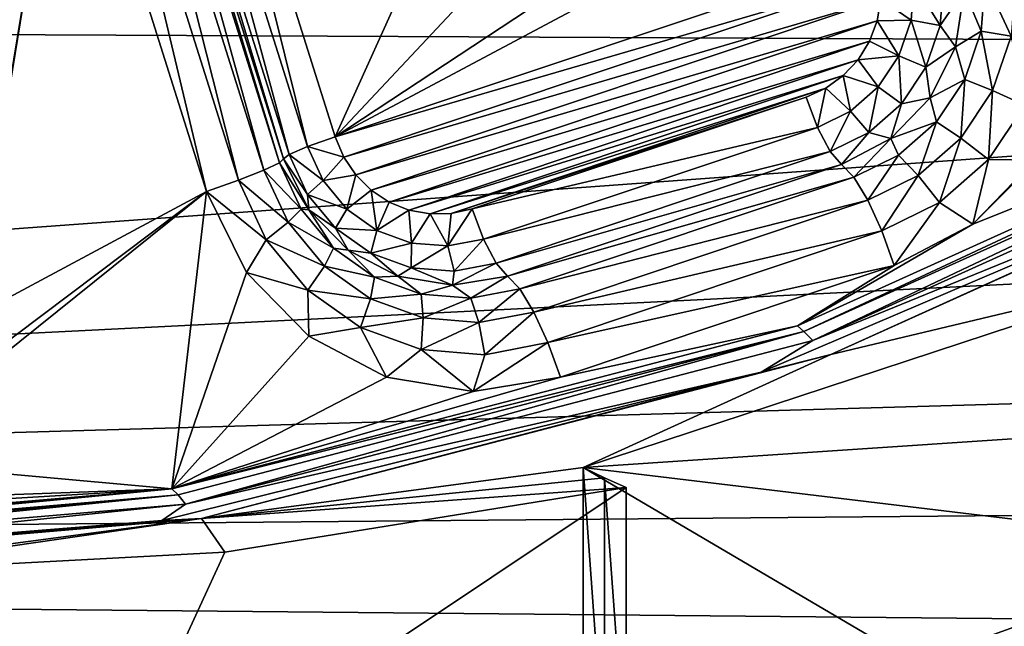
# Model space of a CAD drawing. Header units: metres. Extents: x -237 to 25, y -25 to 25.
# Tile 44 of 165: x -218.77 to -216.04, y -11.34 to -9.67. Entities that reach past the tile are written whole.
import ezdxf

# ---------------------------------------------------------------- set-up
doc = ezdxf.new("R2010")
doc.units = ezdxf.units.M
doc.layers.add('solid_10481232', color=7, linetype='CONTINUOUS')

msp = doc.modelspace()

# ---------------------------------------------------------------- linework, layer by layer
at = {"layer": 'solid_10481232'}
for points in [[(-218.677002, -8.658316, 83.326065), (-218.859283, -10.242374, 83.371513), (-218.859283, -8.942375, 83.371513)], [(-218.677002, -8.658316, 83.326065), (-218.639038, -8.906424, 83.316605), (-218.859283, -10.242374, 83.371513)], [(-217.970337, -10.018653, 82.758736), (-218.360123, -8.782279, 82.855919), (-218.283737, -8.755037, 82.815765)], [(-217.675766, -9.507758, 82.664185), (-217.893936, -9.99141, 82.718582), (-218.283737, -8.755037, 82.815765)], [(-217.970337, -10.018653, 82.758736), (-218.283737, -8.755037, 82.815765), (-217.893936, -9.99141, 82.718582)], [(-218.021225, -10.040334, 82.83049), (-218.411011, -8.80396, 82.927673), (-218.360123, -8.782279, 82.855919)], [(-217.970337, -10.018653, 82.758736), (-218.021225, -10.040334, 82.83049), (-218.360123, -8.782279, 82.855919)], [(-218.047318, -10.063428, 83.019646), (-218.437103, -8.827055, 83.116837), (-218.425858, -8.815592, 83.016098)], [(-218.036072, -10.051965, 82.918915), (-218.425858, -8.815592, 83.016098), (-218.411011, -8.80396, 82.927673)], [(-218.047318, -10.063428, 83.019646), (-218.425858, -8.815592, 83.016098), (-218.036072, -10.051965, 82.918915)], [(-218.021225, -10.040334, 82.83049), (-218.036072, -10.051965, 82.918915), (-218.411011, -8.80396, 82.927673)], [(-218.090469, -10.084141, 83.110069), (-218.480255, -8.847767, 83.207253), (-218.437103, -8.827055, 83.116837)], [(-218.047318, -10.063428, 83.019646), (-218.090469, -10.084141, 83.110069), (-218.437103, -8.827055, 83.116837)], [(-218.160522, -10.111675, 83.179352), (-218.550323, -8.875301, 83.276535), (-218.480255, -8.847767, 83.207253)], [(-218.090469, -10.084141, 83.110069), (-218.160522, -10.111675, 83.179352), (-218.480255, -8.847767, 83.207253)], [(-218.550323, -8.875301, 83.276535), (-218.249252, -10.142797, 83.219414), (-218.639038, -8.906424, 83.316605)], [(-218.160522, -10.111675, 83.179352), (-218.249252, -10.142797, 83.219414), (-218.550323, -8.875301, 83.276535)], [(-218.639038, -8.906424, 83.316605), (-218.897583, -10.490429, 83.381058), (-218.859283, -10.242374, 83.371513)], [(-218.639038, -8.906424, 83.316605), (-218.249252, -10.142797, 83.219414), (-218.897583, -10.490429, 83.381058)], [(-215.127182, -9.227851, 82.440994), (-214.986603, -9.776967, 82.405945), (-216.131256, -10.233227, 82.691338)], [(-215.127182, -9.227851, 82.440994), (-216.131256, -10.233227, 82.691338), (-215.959869, -10.056279, 82.648613)], [(-211.865311, -9.741935, 179.932159), (-212.207901, -9.299016, 180.017563), (-232.940903, -9.642523, 95.747704)], [(-217.893936, -9.99141, 82.718582), (-216.398804, -9.49074, 82.345802), (-216.386154, -9.550881, 82.342644)], [(-217.18634, -9.614327, 82.542152), (-216.398804, -9.49074, 82.345802), (-217.893936, -9.99141, 82.718582)], [(-217.675766, -9.507758, 82.664185), (-217.528992, -9.60198, 82.627586), (-217.893936, -9.99141, 82.718582)], [(-217.869873, -10.047742, 82.712578), (-217.893936, -9.99141, 82.718582), (-216.386154, -9.550881, 82.342644)], [(-217.869873, -10.047742, 82.712578), (-216.386154, -9.550881, 82.342644), (-216.385056, -9.611046, 82.342369)], [(-216.385056, -9.611046, 82.342369), (-216.294113, -9.565723, 82.340805), (-216.302032, -9.66937, 82.342781)], [(-216.221573, -9.683957, 82.381783), (-216.302032, -9.66937, 82.342781), (-216.294113, -9.565723, 82.340805)], [(-216.212265, -9.562051, 82.379463), (-216.221573, -9.683957, 82.381783), (-216.294113, -9.565723, 82.340805)], [(-216.212265, -9.562051, 82.379463), (-216.155228, -9.586567, 82.449974), (-216.221573, -9.683957, 82.381783)], [(-216.09697, -9.55814, 82.533379), (-216.107773, -9.699495, 82.536064), (-216.155228, -9.586567, 82.449974)], [(-216.025452, -9.713431, 82.5952), (-216.107773, -9.699495, 82.536064), (-216.09697, -9.55814, 82.533379)], [(-216.013336, -9.554632, 82.592178), (-216.025452, -9.713431, 82.5952), (-216.09697, -9.55814, 82.533379)], [(-217.528992, -9.60198, 82.627586), (-217.359116, -9.639256, 82.585236), (-217.893936, -9.99141, 82.718582)], [(-216.221573, -9.683957, 82.381783), (-216.155228, -9.586567, 82.449974), (-216.17926, -9.742949, 82.455963)], [(-216.107773, -9.699495, 82.536064), (-216.17926, -9.742949, 82.455963), (-216.155228, -9.586567, 82.449974)], [(-217.359116, -9.639256, 82.585236), (-217.18634, -9.614327, 82.542152), (-217.893936, -9.99141, 82.718582)], [(-217.836456, -10.097086, 82.704247), (-217.869873, -10.047742, 82.712578), (-216.385056, -9.611046, 82.342369)], [(-217.836456, -10.097086, 82.704247), (-216.385056, -9.611046, 82.342369), (-216.395477, -9.671031, 82.344971)], [(-216.395477, -9.671031, 82.344971), (-216.385056, -9.611046, 82.342369), (-216.302032, -9.66937, 82.342781)], [(-211.865311, -9.741935, 179.932159), (-232.940903, -9.642523, 95.747704), (-231.54892, -11.177193, 95.400681)], [(-217.793793, -10.139299, 82.693611), (-217.836456, -10.097086, 82.704247), (-216.395477, -9.671031, 82.344971)], [(-217.793793, -10.139299, 82.693611), (-216.395477, -9.671031, 82.344971), (-216.416931, -9.727313, 82.350319)], [(-216.416931, -9.727313, 82.350319), (-216.395477, -9.671031, 82.344971), (-216.335709, -9.767373, 82.351173)], [(-216.395477, -9.671031, 82.344971), (-216.302032, -9.66937, 82.342781), (-216.335709, -9.767373, 82.351173)], [(-216.261185, -9.799225, 82.391663), (-216.335709, -9.767373, 82.351173), (-216.302032, -9.66937, 82.342781)], [(-216.221573, -9.683957, 82.381783), (-216.261185, -9.799225, 82.391663), (-216.302032, -9.66937, 82.342781)], [(-216.221573, -9.683957, 82.381783), (-216.17926, -9.742949, 82.455963), (-216.261185, -9.799225, 82.391663)], [(-216.107773, -9.699495, 82.536064), (-216.153702, -9.833155, 82.547516), (-216.17926, -9.742949, 82.455963)], [(-216.077042, -9.863585, 82.608063), (-216.153702, -9.833155, 82.547516), (-216.107773, -9.699495, 82.536064)], [(-216.025452, -9.713431, 82.5952), (-216.077042, -9.863585, 82.608063), (-216.107773, -9.699495, 82.536064)], [(-215.987854, -9.904037, 82.637642), (-216.077042, -9.863585, 82.608063), (-216.025452, -9.713431, 82.5952)], [(-211.506454, -10.172129, 179.842697), (-211.865311, -9.741935, 179.932159), (-231.54892, -11.177193, 95.400681)], [(-217.744339, -10.171834, 82.681282), (-217.793793, -10.139299, 82.693611), (-216.416931, -9.727313, 82.350319)], [(-217.744339, -10.171834, 82.681282), (-216.416931, -9.727313, 82.350319), (-216.448502, -9.778284, 82.358192)], [(-216.448502, -9.778284, 82.358192), (-216.416931, -9.727313, 82.350319), (-216.335709, -9.767373, 82.351173)], [(-216.261185, -9.799225, 82.391663), (-216.17926, -9.742949, 82.455963), (-216.249008, -9.884022, 82.473351)], [(-216.153702, -9.833155, 82.547516), (-216.249008, -9.884022, 82.473351), (-216.17926, -9.742949, 82.455963)], [(-216.448502, -9.778284, 82.358192), (-216.335709, -9.767373, 82.351173), (-216.392838, -9.853055, 82.365417)], [(-216.328384, -9.900002, 82.408417), (-216.392838, -9.853055, 82.365417), (-216.335709, -9.767373, 82.351173)], [(-216.261185, -9.799225, 82.391663), (-216.328384, -9.900002, 82.408417), (-216.335709, -9.767373, 82.351173)], [(-217.689728, -10.193944, 82.667664), (-217.744339, -10.171834, 82.681282), (-216.448502, -9.778284, 82.358192)], [(-217.689728, -10.193944, 82.667664), (-216.448502, -9.778284, 82.358192), (-216.489456, -9.82224, 82.368401)], [(-216.131256, -10.233227, 82.691338), (-214.986603, -9.776967, 82.405945), (-216.616226, -10.513747, 82.812256)], [(-216.598129, -10.529958, 82.87149), (-216.616226, -10.513747, 82.812256), (-214.986603, -9.776967, 82.405945)], [(-214.964279, -9.79134, 82.464127), (-216.598129, -10.529958, 82.87149), (-214.986603, -9.776967, 82.405945)], [(-216.573608, -10.555059, 82.934242), (-216.598129, -10.529958, 82.87149), (-214.964279, -9.79134, 82.464127)], [(-214.935852, -9.814681, 82.525902), (-216.573608, -10.555059, 82.934242), (-214.964279, -9.79134, 82.464127)], [(-216.489456, -9.82224, 82.368401), (-216.448502, -9.778284, 82.358192), (-216.392838, -9.853055, 82.365417)], [(-217.631531, -10.204688, 82.653152), (-217.689728, -10.193944, 82.667664), (-216.489456, -9.82224, 82.368401)], [(-217.631531, -10.204688, 82.653152), (-216.489456, -9.82224, 82.368401), (-216.537338, -9.856692, 82.380341)], [(-215.142212, -9.970119, 82.654762), (-216.573608, -10.555059, 82.934242), (-214.935852, -9.814681, 82.525902)], [(-216.537338, -9.856692, 82.380341), (-216.489456, -9.82224, 82.368401), (-216.469559, -9.920576, 82.384544)], [(-216.489456, -9.82224, 82.368401), (-216.392838, -9.853055, 82.365417), (-216.469559, -9.920576, 82.384544)], [(-216.261185, -9.799225, 82.391663), (-216.249008, -9.884022, 82.473351), (-216.328384, -9.900002, 82.408417)], [(-214.8797, -9.850059, 82.671982), (-216.523361, -10.593105, 83.081795), (-215.142212, -9.970119, 82.654762)], [(-215.56572, -10.365045, 84.415741), (-216.523361, -10.593105, 83.081795), (-214.8797, -9.850059, 82.671982)], [(-216.153702, -9.833155, 82.547516), (-216.231628, -9.950009, 82.566948), (-216.249008, -9.884022, 82.473351)], [(-216.164597, -9.994859, 82.62989), (-216.231628, -9.950009, 82.566948), (-216.153702, -9.833155, 82.547516)], [(-216.077042, -9.863585, 82.608063), (-216.164597, -9.994859, 82.62989), (-216.153702, -9.833155, 82.547516)], [(-217.573151, -10.203556, 82.638596), (-217.631531, -10.204688, 82.653152), (-216.537338, -9.856692, 82.380341)], [(-217.573151, -10.203556, 82.638596), (-216.537338, -9.856692, 82.380341), (-216.591995, -9.881491, 82.393967)], [(-216.537338, -9.856692, 82.380341), (-216.560608, -9.965335, 82.407249), (-216.591995, -9.881491, 82.393967)], [(-216.537338, -9.856692, 82.380341), (-216.469559, -9.920576, 82.384544), (-216.560608, -9.965335, 82.407249)], [(-216.41861, -9.979418, 82.430908), (-216.469559, -9.920576, 82.384544), (-216.392838, -9.853055, 82.365417)], [(-216.328384, -9.900002, 82.408417), (-216.41861, -9.979418, 82.430908), (-216.392838, -9.853055, 82.365417)], [(-216.088181, -10.054481, 82.662659), (-216.164597, -9.994859, 82.62989), (-216.077042, -9.863585, 82.608063)], [(-215.987854, -9.904037, 82.637642), (-216.088181, -10.054481, 82.662659), (-216.077042, -9.863585, 82.608063)], [(-217.514801, -10.190508, 82.624046), (-217.573151, -10.203556, 82.638596), (-216.591995, -9.881491, 82.393967)], [(-217.514801, -10.190508, 82.624046), (-216.591995, -9.881491, 82.393967), (-216.560608, -9.965335, 82.407249)], [(-216.328384, -9.900002, 82.408417), (-216.357651, -9.995978, 82.500435), (-216.41861, -9.979418, 82.430908)], [(-216.231628, -9.950009, 82.566948), (-216.357651, -9.995978, 82.500435), (-216.249008, -9.884022, 82.473351)], [(-216.328384, -9.900002, 82.408417), (-216.249008, -9.884022, 82.473351), (-216.357651, -9.995978, 82.500435)], [(-215.987854, -9.904037, 82.637642), (-215.959869, -10.056279, 82.648613), (-216.088181, -10.054481, 82.662659)], [(-216.525696, -10.032062, 82.457611), (-216.560608, -9.965335, 82.407249), (-216.469559, -9.920576, 82.384544)], [(-216.41861, -9.979418, 82.430908), (-216.525696, -10.032062, 82.457611), (-216.469559, -9.920576, 82.384544)], [(-216.231628, -9.950009, 82.566948), (-216.336243, -10.042096, 82.593033), (-216.357651, -9.995978, 82.500435)], [(-216.28212, -10.09831, 82.659195), (-216.336243, -10.042096, 82.593033), (-216.231628, -9.950009, 82.566948)], [(-216.164597, -9.994859, 82.62989), (-216.28212, -10.09831, 82.659195), (-216.231628, -9.950009, 82.566948)], [(-217.483414, -10.274351, 82.637329), (-217.514801, -10.190508, 82.624046), (-216.560608, -9.965335, 82.407249)], [(-217.483414, -10.274351, 82.637329), (-216.560608, -9.965335, 82.407249), (-216.525696, -10.032062, 82.457611)], [(-215.142212, -9.970119, 82.654762), (-216.716248, -10.642066, 83.047211), (-216.573608, -10.555059, 82.934242)], [(-216.523361, -10.593105, 83.081795), (-216.716248, -10.642066, 83.047211), (-215.142212, -9.970119, 82.654762)], [(-216.41861, -9.979418, 82.430908), (-216.494522, -10.06786, 82.534569), (-216.525696, -10.032062, 82.457611)], [(-216.41861, -9.979418, 82.430908), (-216.357651, -9.995978, 82.500435), (-216.494522, -10.06786, 82.534569)], [(-217.970337, -10.018653, 82.758736), (-217.893936, -9.99141, 82.718582), (-217.869873, -10.047742, 82.712578)], [(-216.460419, -10.103139, 82.623993), (-216.494522, -10.06786, 82.534569), (-216.357651, -9.995978, 82.500435)], [(-216.336243, -10.042096, 82.593033), (-216.460419, -10.103139, 82.623993), (-216.357651, -9.995978, 82.500435)], [(-216.22287, -10.173038, 82.696236), (-216.28212, -10.09831, 82.659195), (-216.164597, -9.994859, 82.62989)], [(-216.088181, -10.054481, 82.662659), (-216.22287, -10.173038, 82.696236), (-216.164597, -9.994859, 82.62989)], [(-217.970139, -10.150704, 82.817749), (-218.036072, -10.051965, 82.918915), (-218.021225, -10.040334, 82.83049)], [(-217.92691, -10.112492, 82.74791), (-218.021225, -10.040334, 82.83049), (-217.970337, -10.018653, 82.758736)], [(-217.970139, -10.150704, 82.817749), (-218.021225, -10.040334, 82.83049), (-217.92691, -10.112492, 82.74791)], [(-217.92691, -10.112492, 82.74791), (-217.970337, -10.018653, 82.758736), (-217.869873, -10.047742, 82.712578)], [(-217.448502, -10.341079, 82.687691), (-217.483414, -10.274351, 82.637329), (-216.525696, -10.032062, 82.457611)], [(-217.448502, -10.341079, 82.687691), (-216.525696, -10.032062, 82.457611), (-216.494522, -10.06786, 82.534569)], [(-216.421616, -10.166885, 82.693977), (-216.460419, -10.103139, 82.623993), (-216.336243, -10.042096, 82.593033)], [(-216.28212, -10.09831, 82.659195), (-216.421616, -10.166885, 82.693977), (-216.336243, -10.042096, 82.593033)], [(-217.988083, -10.191408, 83.004883), (-218.090469, -10.084141, 83.110069), (-218.047318, -10.063428, 83.019646)], [(-217.966324, -10.193039, 82.901527), (-218.047318, -10.063428, 83.019646), (-218.036072, -10.051965, 82.918915)], [(-217.988083, -10.191408, 83.004883), (-218.047318, -10.063428, 83.019646), (-217.966324, -10.193039, 82.901527)], [(-217.970139, -10.150704, 82.817749), (-217.966324, -10.193039, 82.901527), (-218.036072, -10.051965, 82.918915)], [(-217.92691, -10.112492, 82.74791), (-217.869873, -10.047742, 82.712578), (-217.836456, -10.097086, 82.704247)], [(-217.448502, -10.341079, 82.687691), (-216.494522, -10.06786, 82.534569), (-217.417328, -10.376877, 82.764648)], [(-217.417328, -10.376877, 82.764648), (-216.494522, -10.06786, 82.534569), (-216.460419, -10.103139, 82.623993)], [(-216.088181, -10.054481, 82.662659), (-216.131256, -10.233227, 82.691338), (-216.22287, -10.173038, 82.696236)], [(-216.088181, -10.054481, 82.662659), (-215.959869, -10.056279, 82.648613), (-216.131256, -10.233227, 82.691338)], [(-218.023926, -10.227914, 83.093475), (-218.160522, -10.111675, 83.179352), (-218.090469, -10.084141, 83.110069)], [(-218.023926, -10.227914, 83.093475), (-218.090469, -10.084141, 83.110069), (-217.988083, -10.191408, 83.004883)], [(-218.084274, -10.276443, 83.160339), (-218.249252, -10.142797, 83.219414), (-218.160522, -10.111675, 83.179352)], [(-218.084274, -10.276443, 83.160339), (-218.160522, -10.111675, 83.179352), (-218.023926, -10.227914, 83.093475)], [(-217.970139, -10.150704, 82.817749), (-217.92691, -10.112492, 82.74791), (-217.861389, -10.191548, 82.731575)], [(-217.861389, -10.191548, 82.731575), (-217.92691, -10.112492, 82.74791), (-217.836456, -10.097086, 82.704247)], [(-217.861389, -10.191548, 82.731575), (-217.836456, -10.097086, 82.704247), (-217.793793, -10.139299, 82.693611)], [(-217.383224, -10.412156, 82.854073), (-217.417328, -10.376877, 82.764648), (-216.460419, -10.103139, 82.623993)], [(-217.383224, -10.412156, 82.854073), (-216.460419, -10.103139, 82.623993), (-216.421616, -10.166885, 82.693977)], [(-216.382736, -10.251628, 82.736099), (-216.421616, -10.166885, 82.693977), (-216.28212, -10.09831, 82.659195)], [(-216.22287, -10.173038, 82.696236), (-216.382736, -10.251628, 82.736099), (-216.28212, -10.09831, 82.659195)], [(-218.249252, -10.142797, 83.219414), (-218.345322, -10.965251, 83.24337), (-219.178787, -10.889206, 83.451172)], [(-218.249252, -10.142797, 83.219414), (-219.178787, -10.889206, 83.451172), (-219.007904, -10.713094, 83.408569)], [(-218.249252, -10.142797, 83.219414), (-219.007904, -10.713094, 83.408569), (-218.897583, -10.490429, 83.381058)], [(-218.249252, -10.142797, 83.219414), (-218.138458, -10.366515, 83.191795), (-218.345322, -10.965251, 83.24337)], [(-218.084274, -10.276443, 83.160339), (-218.138458, -10.366515, 83.191795), (-218.249252, -10.142797, 83.219414)], [(-217.893082, -10.243689, 82.798538), (-217.966324, -10.193039, 82.901527), (-217.970139, -10.150704, 82.817749)], [(-217.893082, -10.243689, 82.798538), (-217.970139, -10.150704, 82.817749), (-217.861389, -10.191548, 82.731575)], [(-217.778259, -10.250436, 82.710846), (-217.861389, -10.191548, 82.731575), (-217.793793, -10.139299, 82.693611)], [(-217.778259, -10.250436, 82.710846), (-217.793793, -10.139299, 82.693611), (-217.744339, -10.171834, 82.681282)], [(-211.132172, -10.588522, 179.74939), (-211.506454, -10.172129, 179.842697), (-231.54892, -11.177193, 95.400681)], [(-217.778259, -10.250436, 82.710846), (-217.744339, -10.171834, 82.681282), (-217.689728, -10.193944, 82.667664)], [(-217.344421, -10.475903, 82.924057), (-217.383224, -10.412156, 82.854073), (-216.421616, -10.166885, 82.693977)], [(-217.344421, -10.475903, 82.924057), (-216.421616, -10.166885, 82.693977), (-216.382736, -10.251628, 82.736099)], [(-216.22287, -10.173038, 82.696236), (-216.348328, -10.347412, 82.745461), (-216.382736, -10.251628, 82.736099)], [(-216.22287, -10.173038, 82.696236), (-216.131256, -10.233227, 82.691338), (-216.348328, -10.347412, 82.745461)], [(-218.023926, -10.227914, 83.093475), (-217.988083, -10.191408, 83.004883), (-217.898727, -10.299228, 82.982605)], [(-217.898727, -10.299228, 82.982605), (-217.988083, -10.191408, 83.004883), (-217.966324, -10.193039, 82.901527)], [(-217.898727, -10.299228, 82.982605), (-217.966324, -10.193039, 82.901527), (-217.857697, -10.304996, 82.874443)], [(-217.893082, -10.243689, 82.798538), (-217.857697, -10.304996, 82.874443), (-217.966324, -10.193039, 82.901527)], [(-217.893082, -10.243689, 82.798538), (-217.861389, -10.191548, 82.731575), (-217.778259, -10.250436, 82.710846)], [(-217.683167, -10.285141, 82.687134), (-217.778259, -10.250436, 82.710846), (-217.689728, -10.193944, 82.667664)], [(-217.683167, -10.285141, 82.687134), (-217.689728, -10.193944, 82.667664), (-217.631531, -10.204688, 82.653152)], [(-217.582596, -10.293298, 82.662056), (-217.683167, -10.285141, 82.687134), (-217.631531, -10.204688, 82.653152)], [(-217.582596, -10.293298, 82.662056), (-217.631531, -10.204688, 82.653152), (-217.573151, -10.203556, 82.638596)], [(-217.582596, -10.293298, 82.662056), (-217.573151, -10.203556, 82.638596), (-217.514801, -10.190508, 82.624046)], [(-217.483414, -10.274351, 82.637329), (-217.582596, -10.293298, 82.662056), (-217.514801, -10.190508, 82.624046)], [(-218.084274, -10.276443, 83.160339), (-218.023926, -10.227914, 83.093475), (-217.923553, -10.349038, 83.068451)], [(-217.923553, -10.349038, 83.068451), (-218.023926, -10.227914, 83.093475), (-217.898727, -10.299228, 82.982605)], [(-217.795303, -10.31295, 82.774162), (-217.857697, -10.304996, 82.874443), (-217.893082, -10.243689, 82.798538)], [(-217.795303, -10.31295, 82.774162), (-217.893082, -10.243689, 82.798538), (-217.778259, -10.250436, 82.710846)], [(-217.795303, -10.31295, 82.774162), (-217.778259, -10.250436, 82.710846), (-217.683167, -10.285141, 82.687134)], [(-217.305542, -10.560645, 82.966179), (-217.344421, -10.475903, 82.924057), (-216.382736, -10.251628, 82.736099)], [(-217.305542, -10.560645, 82.966179), (-216.382736, -10.251628, 82.736099), (-216.348328, -10.347412, 82.745461)], [(-216.348328, -10.347412, 82.745461), (-216.131256, -10.233227, 82.691338), (-216.616226, -10.513747, 82.812256)], [(-217.969238, -10.415255, 83.131653), (-218.138458, -10.366515, 83.191795), (-218.084274, -10.276443, 83.160339)], [(-217.969238, -10.415255, 83.131653), (-218.084274, -10.276443, 83.160339), (-217.923553, -10.349038, 83.068451)], [(-217.683456, -10.353768, 82.746277), (-217.795303, -10.31295, 82.774162), (-217.683167, -10.285141, 82.687134)], [(-217.683456, -10.353768, 82.746277), (-217.683167, -10.285141, 82.687134), (-217.582596, -10.293298, 82.662056)], [(-217.56517, -10.363362, 82.716782), (-217.582596, -10.293298, 82.662056), (-217.483414, -10.274351, 82.637329)], [(-217.448502, -10.341079, 82.687691), (-217.56517, -10.363362, 82.716782), (-217.483414, -10.274351, 82.637329)], [(-217.923553, -10.349038, 83.068451), (-217.898727, -10.299228, 82.982605), (-217.785339, -10.379539, 82.95433)], [(-217.785339, -10.379539, 82.95433), (-217.898727, -10.299228, 82.982605), (-217.857697, -10.304996, 82.874443)], [(-217.785339, -10.379539, 82.95433), (-217.857697, -10.304996, 82.874443), (-217.72081, -10.376877, 82.840309)], [(-217.795303, -10.31295, 82.774162), (-217.72081, -10.376877, 82.840309), (-217.857697, -10.304996, 82.874443)], [(-217.683456, -10.353768, 82.746277), (-217.72081, -10.376877, 82.840309), (-217.795303, -10.31295, 82.774162)], [(-217.56517, -10.363362, 82.716782), (-217.683456, -10.353768, 82.746277), (-217.582596, -10.293298, 82.662056)], [(-217.448502, -10.341079, 82.687691), (-217.417328, -10.376877, 82.764648), (-217.569077, -10.401645, 82.802483)], [(-217.448502, -10.341079, 82.687691), (-217.569077, -10.401645, 82.802483), (-217.56517, -10.363362, 82.716782)], [(-218.138458, -10.366515, 83.191795), (-217.966766, -10.543145, 83.148987), (-218.345322, -10.965251, 83.24337)], [(-217.969238, -10.415255, 83.131653), (-217.966766, -10.543145, 83.148987), (-218.138458, -10.366515, 83.191795)], [(-217.969238, -10.415255, 83.131653), (-217.923553, -10.349038, 83.068451), (-217.796173, -10.439261, 83.03669)], [(-217.796173, -10.439261, 83.03669), (-217.923553, -10.349038, 83.068451), (-217.785339, -10.379539, 82.95433)], [(-217.683456, -10.353768, 82.746277), (-217.569077, -10.401645, 82.802483), (-217.72081, -10.376877, 82.840309)], [(-217.56517, -10.363362, 82.716782), (-217.569077, -10.401645, 82.802483), (-217.683456, -10.353768, 82.746277)], [(-217.305542, -10.560645, 82.966179), (-216.348328, -10.347412, 82.745461), (-217.271133, -10.656428, 82.975548)], [(-217.271133, -10.656428, 82.975548), (-216.348328, -10.347412, 82.745461), (-216.616226, -10.513747, 82.812256)], [(-215.56572, -10.365045, 84.415741), (-217.208542, -10.905799, 84.825348), (-216.523361, -10.593105, 83.081795)], [(-214.533173, -10.726881, 84.158302), (-217.208542, -10.905799, 84.825348), (-215.56572, -10.365045, 84.415741)], [(-217.796173, -10.439261, 83.03669), (-217.785339, -10.379539, 82.95433), (-217.655655, -10.42687, 82.921997)], [(-217.655655, -10.42687, 82.921997), (-217.785339, -10.379539, 82.95433), (-217.72081, -10.376877, 82.840309)], [(-217.655655, -10.42687, 82.921997), (-217.72081, -10.376877, 82.840309), (-217.569077, -10.401645, 82.802483)], [(-217.518494, -10.437996, 82.887802), (-217.569077, -10.401645, 82.802483), (-217.417328, -10.376877, 82.764648)], [(-217.383224, -10.412156, 82.854073), (-217.518494, -10.437996, 82.887802), (-217.417328, -10.376877, 82.764648)], [(-217.823257, -10.518653, 83.095261), (-217.966766, -10.543145, 83.148987), (-217.969238, -10.415255, 83.131653)], [(-217.823257, -10.518653, 83.095261), (-217.969238, -10.415255, 83.131653), (-217.796173, -10.439261, 83.03669)], [(-217.518494, -10.437996, 82.887802), (-217.655655, -10.42687, 82.921997), (-217.569077, -10.401645, 82.802483)], [(-217.496399, -10.504931, 82.961952), (-217.518494, -10.437996, 82.887802), (-217.383224, -10.412156, 82.854073)], [(-217.344421, -10.475903, 82.924057), (-217.496399, -10.504931, 82.961952), (-217.383224, -10.412156, 82.854073)], [(-217.823257, -10.518653, 83.095261), (-217.796173, -10.439261, 83.03669), (-217.650482, -10.492434, 83.000366)], [(-217.650482, -10.492434, 83.000366), (-217.796173, -10.439261, 83.03669), (-217.655655, -10.42687, 82.921997)], [(-217.650482, -10.492434, 83.000366), (-217.655655, -10.42687, 82.921997), (-217.518494, -10.437996, 82.887802)], [(-217.496399, -10.504931, 82.961952), (-217.650482, -10.492434, 83.000366), (-217.518494, -10.437996, 82.887802)], [(-217.479706, -10.593912, 83.009605), (-217.496399, -10.504931, 82.961952), (-217.344421, -10.475903, 82.924057)], [(-217.305542, -10.560645, 82.966179), (-217.479706, -10.593912, 83.009605), (-217.344421, -10.475903, 82.924057)], [(-217.656296, -10.579589, 83.053627), (-217.823257, -10.518653, 83.095261), (-217.650482, -10.492434, 83.000366)], [(-217.656296, -10.579589, 83.053627), (-217.650482, -10.492434, 83.000366), (-217.496399, -10.504931, 82.961952)], [(-217.479706, -10.593912, 83.009605), (-217.656296, -10.579589, 83.053627), (-217.496399, -10.504931, 82.961952)], [(-217.271133, -10.656428, 82.975548), (-216.616226, -10.513747, 82.812256), (-218.345322, -10.965251, 83.24337)], [(-216.598129, -10.529958, 82.87149), (-218.345322, -10.965251, 83.24337), (-216.616226, -10.513747, 82.812256)], [(-216.598129, -10.529958, 82.87149), (-218.327667, -10.981344, 83.302711), (-218.345322, -10.965251, 83.24337)], [(-218.307266, -11.007523, 83.366493), (-218.327667, -10.981344, 83.302711), (-216.598129, -10.529958, 82.87149)], [(-216.573608, -10.555059, 82.934242), (-218.307266, -11.007523, 83.366493), (-216.598129, -10.529958, 82.87149)], [(-217.823257, -10.518653, 83.095261), (-217.75145, -10.656217, 83.095299), (-217.966766, -10.543145, 83.148987)], [(-217.656296, -10.579589, 83.053627), (-217.75145, -10.656217, 83.095299), (-217.823257, -10.518653, 83.095261)], [(-217.966766, -10.543145, 83.148987), (-217.75145, -10.656217, 83.095299), (-218.345322, -10.965251, 83.24337)], [(-216.716248, -10.642066, 83.047211), (-218.307266, -11.007523, 83.366493), (-216.573608, -10.555059, 82.934242)], [(-217.656296, -10.579589, 83.053627), (-217.511871, -10.695549, 83.035568), (-217.75145, -10.656217, 83.095299)], [(-217.479706, -10.593912, 83.009605), (-217.511871, -10.695549, 83.035568), (-217.656296, -10.579589, 83.053627)], [(-217.305542, -10.560645, 82.966179), (-217.271133, -10.656428, 82.975548), (-217.511871, -10.695549, 83.035568)], [(-217.305542, -10.560645, 82.966179), (-217.511871, -10.695549, 83.035568), (-217.479706, -10.593912, 83.009605)], [(-210.74202, -10.991405, 179.65213), (-211.132172, -10.588522, 179.74939), (-231.54892, -11.177193, 95.400681)], [(-216.523361, -10.593105, 83.081795), (-218.26326, -11.047198, 83.515602), (-216.716248, -10.642066, 83.047211)], [(-217.208542, -10.905799, 84.825348), (-218.26326, -11.047198, 83.515602), (-216.523361, -10.593105, 83.081795)], [(-216.716248, -10.642066, 83.047211), (-218.37291, -11.051968, 83.460258), (-218.307266, -11.007523, 83.366493)], [(-218.26326, -11.047198, 83.515602), (-218.37291, -11.051968, 83.460258), (-216.716248, -10.642066, 83.047211)], [(-217.75145, -10.656217, 83.095299), (-217.511871, -10.695549, 83.035568), (-218.345322, -10.965251, 83.24337)], [(-217.511871, -10.695549, 83.035568), (-217.271133, -10.656428, 82.975548), (-218.345322, -10.965251, 83.24337)], [(-215.39856, -11.123694, 84.374069), (-217.208542, -10.905799, 84.825348), (-214.533173, -10.726881, 84.158302)], [(-213.992157, -11.027699, 86.217789), (-214.312317, -10.78504, 82.970215), (-216.104187, -11.591458, 83.416977)], [(-214.570313, -10.935345, 82.915619), (-216.104187, -11.591458, 83.416977), (-214.312317, -10.78504, 82.970215)], [(-219.394836, -11.002911, 83.505043), (-219.178787, -10.889206, 83.451172), (-218.345322, -10.965251, 83.24337)], [(-217.208542, -10.905799, 84.825348), (-217.14888, -10.934384, 85.583405), (-218.26326, -11.047198, 83.515602)], [(-217.148972, -11.723814, 85.582161), (-217.14888, -10.934384, 85.583405), (-217.208542, -10.905799, 84.825348)], [(-216.290756, -11.445982, 84.596519), (-217.208542, -10.905799, 84.825348), (-215.39856, -11.123694, 84.374069)], [(-217.208542, -11.693189, 84.825348), (-217.208542, -10.905799, 84.825348), (-216.290756, -11.445982, 84.596519)], [(-217.148972, -11.723814, 85.582161), (-217.208542, -10.905799, 84.825348), (-217.208542, -11.693189, 84.825348)], [(-217.14888, -10.934384, 85.583405), (-217.089218, -10.96146, 86.341515), (-218.26326, -11.047198, 83.515602)], [(-217.089218, -11.753121, 86.341515), (-217.14888, -10.934384, 85.583405), (-217.148972, -11.723814, 85.582161)], [(-217.089218, -11.753121, 86.341515), (-217.089218, -10.96146, 86.341515), (-217.14888, -10.934384, 85.583405)], [(-214.570313, -10.935345, 82.915619), (-214.565094, -10.993431, 82.814201), (-216.30069, -11.734344, 83.246933)], [(-216.296738, -11.672342, 83.346069), (-214.570313, -10.935345, 82.915619), (-216.30069, -11.734344, 83.246933)], [(-216.296738, -11.672342, 83.346069), (-216.104187, -11.591458, 83.416977), (-214.570313, -10.935345, 82.915619)], [(-219.635529, -11.042375, 83.565048), (-218.345322, -10.965251, 83.24337), (-220.120667, -11.116924, 83.686012)], [(-220.113205, -11.125176, 83.715988), (-220.120667, -11.116924, 83.686012), (-218.345322, -10.965251, 83.24337)], [(-220.105713, -11.133187, 83.746025), (-220.113205, -11.125176, 83.715988), (-218.345322, -10.965251, 83.24337)], [(-218.327667, -10.981344, 83.302711), (-220.105713, -11.133187, 83.746025), (-218.345322, -10.965251, 83.24337)], [(-219.635529, -11.042375, 83.565048), (-219.394836, -11.002911, 83.505043), (-218.345322, -10.965251, 83.24337)], [(-218.572189, -11.951037, 86.711266), (-218.198578, -11.140163, 86.618111), (-217.089218, -10.96146, 86.341515)], [(-218.572189, -11.951037, 86.711266), (-217.089218, -10.96146, 86.341515), (-217.089218, -11.753121, 86.341515)], [(-217.089218, -10.96146, 86.341515), (-218.198578, -11.140163, 86.618111), (-218.26326, -11.047198, 83.515602)], [(-210.338455, -11.378139, 179.551514), (-210.74202, -10.991405, 179.65213), (-231.54892, -11.177193, 95.400681)], [(-220.097412, -11.144303, 83.779274), (-220.105713, -11.133187, 83.746025), (-218.327667, -10.981344, 83.302711)], [(-220.097412, -11.144303, 83.779274), (-218.327667, -10.981344, 83.302711), (-220.089539, -11.159727, 83.810867)], [(-218.307266, -11.007523, 83.366493), (-220.089539, -11.159727, 83.810867), (-218.327667, -10.981344, 83.302711)], [(-216.30069, -11.734344, 83.246933), (-214.565094, -10.993431, 82.814201), (-216.28717, -11.826946, 83.176765)], [(-214.565094, -10.993431, 82.814201), (-214.537888, -11.080186, 82.740616), (-216.28717, -11.826946, 83.176765)], [(-220.071381, -11.189733, 83.883736), (-220.089539, -11.159727, 83.810867), (-218.307266, -11.007523, 83.366493)], [(-218.37291, -11.051968, 83.460258), (-220.071381, -11.189733, 83.883736), (-218.307266, -11.007523, 83.366493)], [(-218.26326, -11.047198, 83.515602), (-220.051971, -11.199952, 83.961578), (-218.37291, -11.051968, 83.460258)], [(-219.416672, -11.199952, 86.509575), (-220.051971, -11.199952, 83.961578), (-218.26326, -11.047198, 83.515602)], [(-219.319916, -11.199952, 86.89769), (-219.416672, -11.199952, 86.509575), (-218.26326, -11.047198, 83.515602)], [(-218.198578, -11.140163, 86.618111), (-219.319916, -11.199952, 86.89769), (-218.26326, -11.047198, 83.515602)], [(-215.656876, -11.739309, 87.121872), (-213.992157, -11.027699, 86.217789), (-216.104187, -11.591458, 83.416977)], [(-214.238663, -11.044615, 82.642632), (-216.072815, -11.871753, 83.099953), (-214.537888, -11.080186, 82.740616)], [(-215.903183, -12.517982, 83.057678), (-216.072815, -11.871753, 83.099953), (-214.238663, -11.044615, 82.642632)], [(-220.051971, -11.199952, 83.961578), (-220.071381, -11.189733, 83.883736), (-218.37291, -11.051968, 83.460258)], [(-216.072815, -11.871753, 83.099953), (-216.28717, -11.826946, 83.176765), (-214.537888, -11.080186, 82.740616)], [(-216.290756, -11.445982, 84.596519), (-215.39856, -11.123694, 84.374069), (-215.716721, -11.457689, 86.881836)], [(-218.572189, -11.951037, 86.711266), (-219.319916, -11.199952, 86.89769), (-218.198578, -11.140163, 86.618111)], [(-210.338455, -11.378139, 179.551514), (-231.54892, -11.177193, 95.400681), (-229.964905, -12.503488, 95.005775)], [(-220.067627, -11.951037, 87.084122), (-219.319916, -11.199952, 86.89769), (-218.572189, -11.951037, 86.711266)]]:
    msp.add_3dface(points, dxfattribs=at)

doc.saveas('drawing.dxf')
